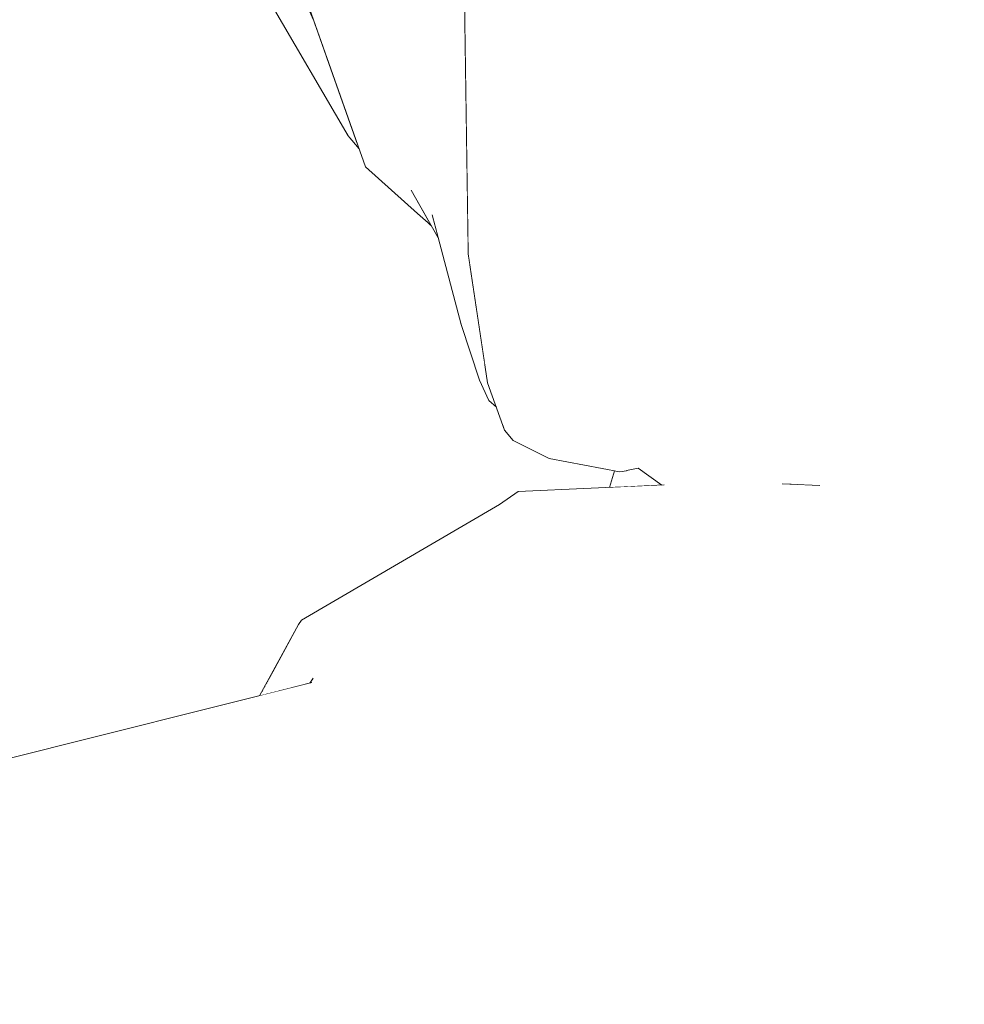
# Model space of a CAD drawing. Header units: millimetres. Extents: x 0 to 650, y -1 to 707.
# Tile 100 of 256: x 479.137 to 480.124, y 351.121 to 352.15. Entities that reach past the tile are written whole.
import ezdxf
from ezdxf.xclip import XClip

# ---------------------------------------------------------------- set-up
doc = ezdxf.new("R2010")
doc.units = ezdxf.units.MM
doc.header["$MEASUREMENT"] = 0
doc.header["$XCLIPFRAME"] = 0
doc.linetypes.add('Wipeout_Contour', pattern=[1000, 0, -1000])
doc.layers.add('Interior - Mobiliário .ARQ', color=7, linetype='Continuous')

# ---------------------------------------------------------------- blocks, each defined once
blk = doc.blocks.new('Desenho_2_2', base_point=(960.5741, 336.178))
at = {"color": 254, "linetype": 'Wipeout_Contour', "lineweight": 0, "ltscale": 1785.477567}
blk.add_wipeout([(479.7419, 352.4162), (479.6976, 352.3964), (479.7428, 352.1502)], dxfattribs=at).dxf.layer = 'Interior - Mobiliário .ARQ'
at = {"color": 254, "linetype": 'Wipeout_Contour', "lineweight": 0, "ltscale": 1786.466723}
blk.add_wipeout([(479.7984, 352.1315), (479.8385, 352.3901), (479.7987, 352.3983)], dxfattribs=at).dxf.layer = 'Interior - Mobiliário .ARQ'
at = {"color": 254, "linetype": 'Wipeout_Contour', "lineweight": 0, "ltscale": 1785.702824}
blk.add_wipeout([(479.9533, 352.3467), (479.9243, 352.099), (479.9344, 352.0977)], dxfattribs=at).dxf.layer = 'Interior - Mobiliário .ARQ'
at = {"color": 254, "linetype": 'Wipeout_Contour', "lineweight": 0, "ltscale": 2380.186221}
blk.add_wipeout([(479.4329, 352.1595), (479.4584, 352.1089), (479.4439, 352.1498), (479.4353, 352.1685)], dxfattribs=at).dxf.layer = 'Interior - Mobiliário .ARQ'
at = {"color": 254, "linetype": 'Wipeout_Contour', "lineweight": 0, "ltscale": 1784.704879}
blk.add_wipeout([(479.598, 351.8315), (479.5829, 351.925), (479.5678, 351.9462)], dxfattribs=at).dxf.layer = 'Interior - Mobiliário .ARQ'
at = {"color": 254, "linetype": 'Wipeout_Contour', "lineweight": 0, "ltscale": 1784.718597}
blk.add_wipeout([(479.7543, 351.7244), (479.7724, 351.7319), (479.7507, 351.8526)], dxfattribs=at).dxf.layer = 'Interior - Mobiliário .ARQ'
at = {"color": 254, "linetype": 'Wipeout_Contour', "lineweight": 0, "ltscale": 1784.158123}
blk.add_wipeout([(479.6433, 351.7211), (479.6523, 351.7105), (479.6329, 351.7637)], dxfattribs=at).dxf.layer = 'Interior - Mobiliário .ARQ'
at = {"color": 254, "linetype": 'Wipeout_Contour', "lineweight": 0, "ltscale": 2380.627531}
blk.add_wipeout([(480.1235, 351.7579), (480.1231, 351.6463), (480.1402, 351.6478), (480.177, 351.6538)], dxfattribs=at).dxf.layer = 'Interior - Mobiliário .ARQ'
at = {"color": 254, "linetype": 'Wipeout_Contour', "lineweight": 0, "ltscale": 1785.001875}
blk.add_wipeout([(479.9498, 351.6751), (479.952, 351.6643), (479.9629, 351.6638)], dxfattribs=at).dxf.layer = 'Interior - Mobiliário .ARQ'
at = {"color": 254, "linetype": 'Wipeout_Contour', "lineweight": 0, "ltscale": 1783.779207}
blk.add_wipeout([(479.1508, 350.7672), (480.2264, 351.4006), (479.4422, 351.4574)], dxfattribs=at).dxf.layer = 'Interior - Mobiliário .ARQ'
at = {"color": 254, "linetype": 'Wipeout_Contour', "lineweight": 0, "ltscale": 1786.591894}
blk.add_wipeout([(479.9576, 352.0994), (479.9741, 352.3582), (479.9533, 352.3467)], dxfattribs=at).dxf.layer = 'Interior - Mobiliário .ARQ'
at = {"color": 254, "linetype": 'Wipeout_Contour', "lineweight": 0, "ltscale": 1784.870632}
blk.add_wipeout([(479.3982, 352.1689), (479.4801, 352.0287), (479.4329, 352.1595)], dxfattribs=at).dxf.layer = 'Interior - Mobiliário .ARQ'
at = {"color": 254, "linetype": 'Wipeout_Contour', "lineweight": 0, "ltscale": 1784.197054}
blk.add_wipeout([(479.5829, 351.925), (479.6051, 351.9142), (479.6014, 352.1716)], dxfattribs=at).dxf.layer = 'Interior - Mobiliário .ARQ'
at = {"color": 254, "linetype": 'Wipeout_Contour', "lineweight": 0, "ltscale": 1785.758922}
blk.add_wipeout([(479.7984, 352.1315), (479.7428, 352.1502), (479.7507, 351.8526)], dxfattribs=at).dxf.layer = 'Interior - Mobiliário .ARQ'
at = {"color": 254, "linetype": 'Wipeout_Contour', "lineweight": 0, "ltscale": 1784.518925}
blk.add_wipeout([(479.598, 351.8315), (479.6225, 351.7922), (479.6067, 351.8964)], dxfattribs=at).dxf.layer = 'Interior - Mobiliário .ARQ'
at = {"color": 254, "linetype": 'Wipeout_Contour', "lineweight": 0, "ltscale": 1784.842878}
blk.add_wipeout([(479.9498, 351.6751), (479.9633, 351.6728), (479.9386, 351.8211)], dxfattribs=at).dxf.layer = 'Interior - Mobiliário .ARQ'
at = {"color": 254, "linetype": 'Wipeout_Contour', "lineweight": 0, "ltscale": 2380.648041}
blk.add_wipeout([(480.0374, 351.7712), (480.0609, 351.6426), (480.0759, 351.6436), (480.1235, 351.7579)], dxfattribs=at).dxf.layer = 'Interior - Mobiliário .ARQ'
at = {"color": 254, "linetype": 'Wipeout_Contour', "lineweight": 0, "ltscale": 1784.493729}
blk.add_wipeout([(479.4433, 351.4622), (480.2264, 351.406), (480.2244, 351.4655)], dxfattribs=at).dxf.layer = 'Interior - Mobiliário .ARQ'
at = {"color": 254, "linetype": 'Wipeout_Contour', "lineweight": 0, "ltscale": 1782.966829}
blk.add_wipeout([(480.2264, 351.4006), (479.1508, 350.7672), (480.2187, 350.8284)], dxfattribs=at).dxf.layer = 'Interior - Mobiliário .ARQ'
at = {"color": 254, "linetype": 'Wipeout_Contour', "lineweight": 0, "ltscale": 1785.115442}
blk.add_wipeout([(479.5628, 352.1839), (479.5829, 351.925), (479.6013, 352.1737)], dxfattribs=at).dxf.layer = 'Interior - Mobiliário .ARQ'
at = {"color": 254, "linetype": 'Wipeout_Contour', "lineweight": 0, "ltscale": 2378.987761}
blk.add_wipeout([(479.4329, 352.1595), (479.4801, 352.0287), (479.4894, 352.021), (479.4584, 352.1089)], dxfattribs=at).dxf.layer = 'Interior - Mobiliário .ARQ'
at = {"color": 254, "linetype": 'Wipeout_Contour', "lineweight": 0, "ltscale": 1784.544918}
blk.add_wipeout([(479.7507, 351.8526), (479.7886, 351.849), (479.7984, 352.1315)], dxfattribs=at).dxf.layer = 'Interior - Mobiliário .ARQ'
at = {"color": 254, "linetype": 'Wipeout_Contour', "lineweight": 0, "ltscale": 1786.304129}
blk.add_wipeout([(480.1067, 352.0772), (480.0183, 352.0861), (480.0374, 351.7712)], dxfattribs=at).dxf.layer = 'Interior - Mobiliário .ARQ'
at = {"color": 254, "linetype": 'Wipeout_Contour', "lineweight": 0, "ltscale": 1785.396871}
blk.add_wipeout([(479.9386, 351.8211), (479.9248, 351.8197), (479.9498, 351.6751)], dxfattribs=at).dxf.layer = 'Interior - Mobiliário .ARQ'
at = {"color": 254, "linetype": 'Wipeout_Contour', "lineweight": 0, "ltscale": 1784.724082}
blk.add_wipeout([(480.1235, 351.7579), (480.0759, 351.6436), (480.1231, 351.6463)], dxfattribs=at).dxf.layer = 'Interior - Mobiliário .ARQ'
at = {"color": 254, "linetype": 'Wipeout_Contour', "lineweight": 0, "ltscale": 1780.790844}
blk.add_wipeout([(479.1508, 350.7672), (478.5206, 351.2267), (478.6143, 350.7514)], dxfattribs=at).dxf.layer = 'Interior - Mobiliário .ARQ'
at = {"color": 254, "linetype": 'Wipeout_Contour', "lineweight": 0, "ltscale": 1786.199277}
blk.add_wipeout([(479.9344, 352.0977), (479.9243, 352.099), (479.9248, 351.8197)], dxfattribs=at).dxf.layer = 'Interior - Mobiliário .ARQ'
at = {"color": 254, "linetype": 'Wipeout_Contour', "lineweight": 0, "ltscale": 1785.170161}
blk.add_wipeout([(480.0374, 351.7712), (480.1235, 351.7579), (480.1067, 352.0772)], dxfattribs=at).dxf.layer = 'Interior - Mobiliário .ARQ'
at = {"color": 254, "linetype": 'Wipeout_Contour', "lineweight": 0, "ltscale": 2379.267241}
blk.add_wipeout([(479.5829, 351.925), (479.598, 351.8315), (479.6067, 351.8964), (479.6051, 351.9142)], dxfattribs=at).dxf.layer = 'Interior - Mobiliário .ARQ'
at = {"color": 254, "linetype": 'Wipeout_Contour', "lineweight": 0, "ltscale": 1784.570398}
blk.add_wipeout([(479.7724, 351.7319), (479.8061, 351.715), (479.7886, 351.849)], dxfattribs=at).dxf.layer = 'Interior - Mobiliário .ARQ'
at = {"layer": 'Interior - Mobiliário .ARQ', "color": 7, "linetype": 'Continuous', "lineweight": 0}
blk.add_line((479.6014, 352.1716), (479.6053, 351.9055), dxfattribs=at)
at = {"color": 254, "linetype": 'Wipeout_Contour', "lineweight": 0, "ltscale": 1784.877129}
blk.add_wipeout([(479.5829, 351.925), (479.5628, 352.1839), (479.5085, 352.2)], dxfattribs=at).dxf.layer = 'Interior - Mobiliário .ARQ'
at = {"color": 254, "linetype": 'Wipeout_Contour', "lineweight": 0, "ltscale": 1784.931415}
blk.add_wipeout([(479.9248, 351.8197), (479.9386, 351.8211), (479.9344, 352.0977)], dxfattribs=at).dxf.layer = 'Interior - Mobiliário .ARQ'
at = {"color": 254, "linetype": 'Wipeout_Contour', "lineweight": 0, "ltscale": 1786.466061}
blk.add_wipeout([(480.1067, 352.0772), (480.1235, 351.7579), (480.1718, 352.0771)], dxfattribs=at).dxf.layer = 'Interior - Mobiliário .ARQ'
at = {"color": 254, "linetype": 'Wipeout_Contour', "lineweight": 0, "ltscale": 1785.033169}
blk.add_wipeout([(479.7886, 351.849), (479.7507, 351.8526), (479.7724, 351.7319)], dxfattribs=at).dxf.layer = 'Interior - Mobiliário .ARQ'
at = {"color": 254, "linetype": 'Wipeout_Contour', "lineweight": 0, "ltscale": 2379.338137}
blk.add_wipeout([(479.8652, 351.6652), (479.8061, 351.715), (479.8211, 351.6618), (479.8311, 351.6622)], dxfattribs=at).dxf.layer = 'Interior - Mobiliário .ARQ'
at = {"color": 254, "linetype": 'Wipeout_Contour', "lineweight": 0, "ltscale": 1786.831227}
blk.add_wipeout([(480.1514, 352.3404), (480.0837, 352.3542), (480.1067, 352.0772)], dxfattribs=at).dxf.layer = 'Interior - Mobiliário .ARQ'
at = {"color": 254, "linetype": 'Wipeout_Contour', "lineweight": 0, "ltscale": 1785.35599}
blk.add_wipeout([(479.9344, 352.0977), (479.9576, 352.0994), (479.9533, 352.3467)], dxfattribs=at).dxf.layer = 'Interior - Mobiliário .ARQ'
at = {"color": 254, "linetype": 'Wipeout_Contour', "lineweight": 0, "ltscale": 1784.174565}
blk.add_wipeout([(479.5085, 352.2), (479.5678, 351.9462), (479.5829, 351.925)], dxfattribs=at).dxf.layer = 'Interior - Mobiliário .ARQ'
at = {"color": 254, "linetype": 'Wipeout_Contour', "lineweight": 0, "ltscale": 1784.396253}
blk.add_wipeout([(479.6709, 351.88), (479.7507, 351.8526), (479.7428, 352.1502)], dxfattribs=at).dxf.layer = 'Interior - Mobiliário .ARQ'
at = {"color": 254, "linetype": 'Wipeout_Contour', "lineweight": 0, "ltscale": 1786.027371}
blk.add_wipeout([(479.9243, 352.099), (479.866, 352.1055), (479.8585, 351.8158)], dxfattribs=at).dxf.layer = 'Interior - Mobiliário .ARQ'
at = {"color": 254, "linetype": 'Wipeout_Contour', "lineweight": 0, "ltscale": 1785.896982}
blk.add_wipeout([(480.1514, 352.3404), (480.1067, 352.0772), (480.1718, 352.0771)], dxfattribs=at).dxf.layer = 'Interior - Mobiliário .ARQ'
at = {"color": 254, "linetype": 'Wipeout_Contour', "lineweight": 0, "ltscale": 1784.324029}
blk.add_wipeout([(479.5457, 351.9721), (479.5678, 351.9462), (479.5085, 352.2)], dxfattribs=at).dxf.layer = 'Interior - Mobiliário .ARQ'
at = {"color": 254, "linetype": 'Wipeout_Contour', "lineweight": 0, "ltscale": 1785.761055}
blk.add_wipeout([(479.7428, 352.1502), (479.6716, 352.1491), (479.6709, 351.88)], dxfattribs=at).dxf.layer = 'Interior - Mobiliário .ARQ'
at = {"color": 254, "linetype": 'Wipeout_Contour', "lineweight": 0, "ltscale": 1784.625722}
blk.add_wipeout([(479.8585, 351.8158), (479.9248, 351.8197), (479.9243, 352.099)], dxfattribs=at).dxf.layer = 'Interior - Mobiliário .ARQ'
at = {"color": 254, "linetype": 'Wipeout_Contour', "lineweight": 0, "ltscale": 1785.124142}
blk.add_wipeout([(479.9386, 351.8211), (479.9726, 351.8053), (479.9576, 352.0994)], dxfattribs=at).dxf.layer = 'Interior - Mobiliário .ARQ'
at = {"color": 254, "linetype": 'Wipeout_Contour', "lineweight": 0, "ltscale": 1785.157619}
blk.add_wipeout([(479.5085, 352.2), (479.488, 352.2015), (479.5457, 351.9721)], dxfattribs=at).dxf.layer = 'Interior - Mobiliário .ARQ'
at = {"color": 254, "linetype": 'Wipeout_Contour', "lineweight": 0, "ltscale": 1786.129163}
blk.add_wipeout([(479.9344, 352.0977), (479.9386, 351.8211), (479.9576, 352.0994)], dxfattribs=at).dxf.layer = 'Interior - Mobiliário .ARQ'
at = {"color": 254, "linetype": 'Wipeout_Contour', "lineweight": 0, "ltscale": 1784.666899}
blk.add_wipeout([(479.6709, 351.88), (479.6792, 351.737), (479.7543, 351.7244)], dxfattribs=at).dxf.layer = 'Interior - Mobiliário .ARQ'
at = {"color": 254, "linetype": 'Wipeout_Contour', "lineweight": 0, "ltscale": 2379.734764}
blk.add_wipeout([(479.9726, 351.8053), (479.9633, 351.6728), (479.9791, 351.6597), (479.9917, 351.6554)], dxfattribs=at).dxf.layer = 'Interior - Mobiliário .ARQ'
at = {"color": 254, "linetype": 'Wipeout_Contour', "lineweight": 0, "ltscale": 1784.415288}
blk.add_wipeout([(479.4981, 351.9964), (479.5657, 351.937), (479.5457, 351.9721)], dxfattribs=at).dxf.layer = 'Interior - Mobiliário .ARQ'
at = {"color": 254, "linetype": 'Wipeout_Contour', "lineweight": 0, "ltscale": 1784.541305}
blk.add_wipeout([(479.7543, 351.7244), (479.7507, 351.8526), (479.6709, 351.88)], dxfattribs=at).dxf.layer = 'Interior - Mobiliário .ARQ'
at = {"color": 254, "linetype": 'Wipeout_Contour', "lineweight": 0, "ltscale": 1785.238655}
blk.add_wipeout([(479.9726, 351.8053), (479.9386, 351.8211), (479.9633, 351.6728)], dxfattribs=at).dxf.layer = 'Interior - Mobiliário .ARQ'
at = {"color": 254, "linetype": 'Wipeout_Contour', "lineweight": 0, "ltscale": 2379.92024}
blk.add_wipeout([(480.0374, 351.7712), (479.9949, 351.6549), (480.0068, 351.6534), (480.0609, 351.6426)], dxfattribs=at).dxf.layer = 'Interior - Mobiliário .ARQ'
at = {"color": 254, "linetype": 'Wipeout_Contour', "lineweight": 0, "ltscale": 1784.926731}
blk.add_wipeout([(479.5457, 351.9721), (479.488, 352.2015), (479.4334, 352.1795)], dxfattribs=at).dxf.layer = 'Interior - Mobiliário .ARQ'
at = {"color": 254, "linetype": 'Wipeout_Contour', "lineweight": 0, "ltscale": 1784.177438}
blk.add_wipeout([(479.6132, 351.9011), (479.6709, 351.88), (479.6716, 352.1491)], dxfattribs=at).dxf.layer = 'Interior - Mobiliário .ARQ'
at = {"color": 254, "linetype": 'Wipeout_Contour', "lineweight": 0, "ltscale": 1785.578382}
blk.add_wipeout([(480.0374, 351.7712), (479.9726, 351.8053), (479.9917, 351.6554)], dxfattribs=at).dxf.layer = 'Interior - Mobiliário .ARQ'
at = {"color": 254, "linetype": 'Wipeout_Contour', "lineweight": 0, "ltscale": 1784.820547}
blk.add_wipeout([(479.7724, 351.7319), (479.7543, 351.7244), (479.7637, 351.6776)], dxfattribs=at).dxf.layer = 'Interior - Mobiliário .ARQ'
at = {"color": 254, "linetype": 'Wipeout_Contour', "lineweight": 0, "ltscale": 2974.562042}
blk.add_wipeout([(479.8848, 351.6768), (479.8942, 351.6615), (479.9271, 351.6642), (479.9445, 351.6647), (479.9498, 351.6751)], dxfattribs=at).dxf.layer = 'Interior - Mobiliário .ARQ'
at = {"color": 254, "linetype": 'Wipeout_Contour', "lineweight": 0, "ltscale": 1784.275001}
blk.add_wipeout([(479.5457, 351.9721), (479.4334, 352.1795), (479.4981, 351.9964)], dxfattribs=at).dxf.layer = 'Interior - Mobiliário .ARQ'
at = {"color": 254, "linetype": 'Wipeout_Contour', "lineweight": 0, "ltscale": 1785.56349}
blk.add_wipeout([(479.6716, 352.1491), (479.6105, 352.1679), (479.6132, 351.9011)], dxfattribs=at).dxf.layer = 'Interior - Mobiliário .ARQ'
at = {"color": 254, "linetype": 'Wipeout_Contour', "lineweight": 0, "ltscale": 1785.129475}
blk.add_wipeout([(479.9726, 351.8053), (480.0374, 351.7712), (480.0183, 352.0861)], dxfattribs=at).dxf.layer = 'Interior - Mobiliário .ARQ'
at = {"color": 254, "linetype": 'Wipeout_Contour', "lineweight": 0, "ltscale": 1784.073143}
blk.add_wipeout([(479.6329, 351.7637), (479.6792, 351.737), (479.6709, 351.88)], dxfattribs=at).dxf.layer = 'Interior - Mobiliário .ARQ'
at = {"color": 254, "linetype": 'Wipeout_Contour', "lineweight": 0, "ltscale": 1784.40004}
blk.add_wipeout([(479.7637, 351.6776), (479.7829, 351.6815), (479.7724, 351.7319)], dxfattribs=at).dxf.layer = 'Interior - Mobiliário .ARQ'
at = {"color": 254, "linetype": 'Wipeout_Contour', "lineweight": 0, "ltscale": 2378.901123}
blk.add_wipeout([(479.8061, 351.715), (479.8652, 351.6652), (479.8942, 351.6615), (479.8848, 351.6768)], dxfattribs=at).dxf.layer = 'Interior - Mobiliário .ARQ'
at = {"layer": 'Interior - Mobiliário .ARQ', "color": 7, "linetype": 'Continuous', "lineweight": 0}
for p, q in [((479.4334, 352.1795), (479.4981, 351.9964)), ((479.3982, 352.1689), (479.4801, 352.0287)), ((479.4353, 352.1685), (479.4439, 352.1498)), ((479.4914, 352.0153), (479.4801, 352.0287))]:
    blk.add_line(p, q, dxfattribs=at)
at = {"color": 254, "linetype": 'Wipeout_Contour', "lineweight": 0, "ltscale": 1785.045548}
blk.add_wipeout([(479.6105, 352.1679), (479.6716, 352.1491), (479.638, 352.3998)], dxfattribs=at).dxf.layer = 'Interior - Mobiliário .ARQ'
at = {"color": 254, "linetype": 'Wipeout_Contour', "lineweight": 0, "ltscale": 1786.129146}
blk.add_wipeout([(480.0183, 352.0861), (479.9576, 352.0994), (479.9726, 351.8053)], dxfattribs=at).dxf.layer = 'Interior - Mobiliário .ARQ'
at = {"color": 254, "linetype": 'Wipeout_Contour', "lineweight": 0, "ltscale": 1784.315274}
blk.add_wipeout([(479.5457, 351.9721), (479.5741, 351.9222), (479.5678, 351.9462)], dxfattribs=at).dxf.layer = 'Interior - Mobiliário .ARQ'
at = {"color": 254, "linetype": 'Wipeout_Contour', "lineweight": 0, "ltscale": 1784.894171}
blk.add_wipeout([(479.6709, 351.88), (479.6132, 351.9011), (479.6329, 351.7637)], dxfattribs=at).dxf.layer = 'Interior - Mobiliário .ARQ'
at = {"color": 254, "linetype": 'Wipeout_Contour', "lineweight": 0, "ltscale": 1784.603896}
blk.add_wipeout([(479.8061, 351.715), (479.8848, 351.6768), (479.8585, 351.8158)], dxfattribs=at).dxf.layer = 'Interior - Mobiliário .ARQ'
at = {"color": 254, "linetype": 'Wipeout_Contour', "lineweight": 0, "ltscale": 1784.182344}
blk.add_wipeout([(479.6523, 351.7105), (479.6899, 351.6917), (479.6792, 351.737)], dxfattribs=at).dxf.layer = 'Interior - Mobiliário .ARQ'
at = {"layer": 'Interior - Mobiliário .ARQ', "color": 7, "linetype": 'Continuous', "lineweight": 0}
for p, q in [((479.5524, 351.9476), (479.4981, 351.9964)), ((479.5741, 351.9222), (479.5457, 351.9721)), ((479.5524, 351.9476), (479.5665, 351.9356)), ((479.5667, 351.9352), (479.562, 351.9393)), ((479.5651, 351.9362), (479.5667, 351.9352))]:
    blk.add_line(p, q, dxfattribs=at)
at = {"color": 254, "linetype": 'Wipeout_Contour', "lineweight": 0, "ltscale": 1785.204114}
blk.add_wipeout([(479.638, 352.3998), (479.6716, 352.1491), (479.7428, 352.1502)], dxfattribs=at).dxf.layer = 'Interior - Mobiliário .ARQ'
at = {"color": 254, "linetype": 'Wipeout_Contour', "lineweight": 0, "ltscale": 1786.13716}
blk.add_wipeout([(480.0183, 352.0861), (480.0149, 352.3573), (479.9741, 352.3582)], dxfattribs=at).dxf.layer = 'Interior - Mobiliário .ARQ'
at = {"color": 254, "linetype": 'Wipeout_Contour', "lineweight": 0, "ltscale": 1785.246934}
blk.add_wipeout([(479.8585, 351.8158), (479.7886, 351.849), (479.8061, 351.715)], dxfattribs=at).dxf.layer = 'Interior - Mobiliário .ARQ'
at = {"color": 254, "linetype": 'Wipeout_Contour', "lineweight": 0, "ltscale": 1784.082458}
blk.add_wipeout([(479.6225, 351.7922), (479.598, 351.8315), (479.617, 351.7735)], dxfattribs=at).dxf.layer = 'Interior - Mobiliário .ARQ'
at = {"color": 254, "linetype": 'Wipeout_Contour', "lineweight": 0, "ltscale": 1784.638495}
blk.add_wipeout([(479.8848, 351.6768), (479.9498, 351.6751), (479.9248, 351.8197)], dxfattribs=at).dxf.layer = 'Interior - Mobiliário .ARQ'
at = {"color": 254, "linetype": 'Wipeout_Contour', "lineweight": 0, "ltscale": 1784.464297}
blk.add_wipeout([(479.6792, 351.737), (479.6329, 351.7637), (479.6523, 351.7105)], dxfattribs=at).dxf.layer = 'Interior - Mobiliário .ARQ'
at = {"layer": 'Interior - Mobiliário .ARQ', "color": 7, "linetype": 'Continuous', "lineweight": 0}
for p, q in [((479.598, 351.8315), (479.5678, 351.9462)), ((479.6257, 351.7707), (479.6053, 351.9055)), ((479.617, 351.7735), (479.598, 351.8315)), ((479.627, 351.7522), (479.617, 351.7735)), ((479.6433, 351.7211), (479.6257, 351.7707)), ((479.6348, 351.7451), (479.627, 351.7522)), ((479.6433, 351.7211), (479.6523, 351.7105))]:
    blk.add_line(p, q, dxfattribs=at)
at = {"color": 254, "linetype": 'Wipeout_Contour', "lineweight": 0, "ltscale": 1785.752699}
blk.add_wipeout([(479.7428, 352.1502), (479.6976, 352.3964), (479.638, 352.3998)], dxfattribs=at).dxf.layer = 'Interior - Mobiliário .ARQ'
at = {"color": 254, "linetype": 'Wipeout_Contour', "lineweight": 0, "ltscale": 1785.902577}
blk.add_wipeout([(479.9741, 352.3582), (479.9576, 352.0994), (480.0183, 352.0861)], dxfattribs=at).dxf.layer = 'Interior - Mobiliário .ARQ'
at = {"color": 254, "linetype": 'Wipeout_Contour', "lineweight": 0, "ltscale": 1785.192868}
blk.add_wipeout([(479.7984, 352.1315), (479.7886, 351.849), (479.8585, 351.8158)], dxfattribs=at).dxf.layer = 'Interior - Mobiliário .ARQ'
at = {"color": 254, "linetype": 'Wipeout_Contour', "lineweight": 0, "ltscale": 1784.621241}
blk.add_wipeout([(479.6792, 351.737), (479.6899, 351.6917), (479.7637, 351.6776)], dxfattribs=at).dxf.layer = 'Interior - Mobiliário .ARQ'
at = {"color": 254, "linetype": 'Wipeout_Contour', "lineweight": 0, "ltscale": 1784.923074}
blk.add_wipeout([(479.8061, 351.715), (479.7724, 351.7319), (479.7829, 351.6815)], dxfattribs=at).dxf.layer = 'Interior - Mobiliário .ARQ'
at = {"color": 254, "linetype": 'Wipeout_Contour', "lineweight": 0, "ltscale": 1786.34421}
blk.add_wipeout([(479.7987, 352.3983), (479.7419, 352.4162), (479.7428, 352.1502)], dxfattribs=at).dxf.layer = 'Interior - Mobiliário .ARQ'
at = {"color": 254, "linetype": 'Wipeout_Contour', "lineweight": 0, "ltscale": 1786.219979}
blk.add_wipeout([(480.0149, 352.3573), (480.0183, 352.0861), (480.1067, 352.0772)], dxfattribs=at).dxf.layer = 'Interior - Mobiliário .ARQ'
at = {"color": 254, "linetype": 'Wipeout_Contour', "lineweight": 0, "ltscale": 1785.282232}
blk.add_wipeout([(479.8585, 351.8158), (479.866, 352.1055), (479.7984, 352.1315)], dxfattribs=at).dxf.layer = 'Interior - Mobiliário .ARQ'
at = {"color": 254, "linetype": 'Wipeout_Contour', "lineweight": 0, "ltscale": 1784.4034}
blk.add_wipeout([(479.7637, 351.6776), (479.7543, 351.7244), (479.6792, 351.737)], dxfattribs=at).dxf.layer = 'Interior - Mobiliário .ARQ'
at = {"color": 254, "linetype": 'Wipeout_Contour', "lineweight": 0, "ltscale": 2379.000231}
blk.add_wipeout([(479.8061, 351.715), (479.7829, 351.6815), (479.8075, 351.6639), (479.8211, 351.6618)], dxfattribs=at).dxf.layer = 'Interior - Mobiliário .ARQ'
at = {"layer": 'Interior - Mobiliário .ARQ', "color": 7, "linetype": 'Continuous', "lineweight": 0}
blk.add_line((479.6523, 351.7105), (479.6899, 351.6917), dxfattribs=at)
at = {"color": 254, "linetype": 'Wipeout_Contour', "lineweight": 0, "ltscale": 1784.92146}
blk.add_wipeout([(479.7987, 352.3983), (479.7428, 352.1502), (479.7984, 352.1315)], dxfattribs=at).dxf.layer = 'Interior - Mobiliário .ARQ'
at = {"color": 254, "linetype": 'Wipeout_Contour', "lineweight": 0, "ltscale": 1786.423508}
blk.add_wipeout([(480.1067, 352.0772), (480.0837, 352.3542), (480.0149, 352.3573)], dxfattribs=at).dxf.layer = 'Interior - Mobiliário .ARQ'
at = {"color": 254, "linetype": 'Wipeout_Contour', "lineweight": 0, "ltscale": 1785.392833}
blk.add_wipeout([(479.9248, 351.8197), (479.8585, 351.8158), (479.8848, 351.6768)], dxfattribs=at).dxf.layer = 'Interior - Mobiliário .ARQ'
at = {"color": 254, "linetype": 'Wipeout_Contour', "lineweight": 0, "ltscale": 2379.543687}
blk.add_wipeout([(479.7528, 351.6614), (479.7635, 351.6619), (479.7729, 351.6795), (479.7582, 351.6787)], dxfattribs=at).dxf.layer = 'Interior - Mobiliário .ARQ'
at = {"color": 254, "linetype": 'Wipeout_Contour', "lineweight": 0, "ltscale": 1785.3763}
blk.add_wipeout([(479.7984, 352.1315), (479.866, 352.1055), (479.9063, 352.3668)], dxfattribs=at).dxf.layer = 'Interior - Mobiliário .ARQ'
at = {"color": 254, "linetype": 'Wipeout_Contour', "lineweight": 0, "ltscale": 2379.735668}
blk.add_wipeout([(479.7635, 351.6619), (479.8075, 351.6639), (479.7829, 351.6815), (479.7729, 351.6795)], dxfattribs=at).dxf.layer = 'Interior - Mobiliário .ARQ'
at = {"layer": 'Interior - Mobiliário .ARQ', "color": 7, "linetype": 'Continuous', "lineweight": 0}
for p, q in [((479.6899, 351.6917), (479.7637, 351.6776)), ((479.7637, 351.6776), (479.7829, 351.6815))]:
    blk.add_line(p, q, dxfattribs=at)
at = {"color": 254, "linetype": 'Wipeout_Contour', "lineweight": 0, "ltscale": 1786.206955}
blk.add_wipeout([(479.7984, 352.1315), (479.9063, 352.3668), (479.8385, 352.3901)], dxfattribs=at).dxf.layer = 'Interior - Mobiliário .ARQ'
at = {"color": 254, "linetype": 'Wipeout_Contour', "lineweight": 0, "ltscale": 1784.368217}
blk.add_wipeout([(479.8542, 351.662), (479.6382, 351.6434), (479.4312, 351.5227)], dxfattribs=at).dxf.layer = 'Interior - Mobiliário .ARQ'
at = {"color": 254, "linetype": 'Wipeout_Contour', "lineweight": 0, "ltscale": 1786.247826}
blk.add_wipeout([(479.866, 352.1055), (479.9533, 352.3467), (479.9063, 352.3668)], dxfattribs=at).dxf.layer = 'Interior - Mobiliário .ARQ'
at = {"color": 254, "linetype": 'Wipeout_Contour', "lineweight": 0, "ltscale": 4166.21352}
blk.add_wipeout([(479.8542, 351.662), (480.2244, 351.4709), (480.2372, 351.6404), (480.1251, 351.6467), (480.0759, 351.6436), (480.0609, 351.6426), (480.0068, 351.6534)], dxfattribs=at).dxf.layer = 'Interior - Mobiliário .ARQ'
at = {"color": 254, "linetype": 'Wipeout_Contour', "lineweight": 0, "ltscale": 1785.407385}
blk.add_wipeout([(479.9533, 352.3467), (479.866, 352.1055), (479.9243, 352.099)], dxfattribs=at).dxf.layer = 'Interior - Mobiliário .ARQ'
at = {"color": 254, "linetype": 'Wipeout_Contour', "lineweight": 0, "ltscale": 1784.351241}
blk.add_wipeout([(479.4312, 351.5227), (480.2244, 351.4709), (479.8542, 351.662)], dxfattribs=at).dxf.layer = 'Interior - Mobiliário .ARQ'
at = {"color": 254, "linetype": 'Wipeout_Contour', "lineweight": 0, "ltscale": 2974.374992}
blk.add_wipeout([(479.6382, 351.6434), (479.8311, 351.6622), (479.8211, 351.6618), (479.8101, 351.664), (479.6577, 351.6571)], dxfattribs=at).dxf.layer = 'Interior - Mobiliário .ARQ'
at = {"color": 254, "linetype": 'Wipeout_Contour', "lineweight": 0, "ltscale": 1784.183115}
blk.add_wipeout([(479.428, 351.518), (479.4433, 351.4622), (480.2244, 351.4655)], dxfattribs=at).dxf.layer = 'Interior - Mobiliário .ARQ'
at = {"color": 254, "linetype": 'Wipeout_Contour', "lineweight": 0, "ltscale": 2379.299808}
blk.add_wipeout([(479.6382, 351.6434), (479.8542, 351.662), (479.8749, 351.6657), (479.8311, 351.6622)], dxfattribs=at).dxf.layer = 'Interior - Mobiliário .ARQ'
at = {"color": 254, "linetype": 'Wipeout_Contour', "lineweight": 0, "ltscale": 1782.955656}
blk.add_wipeout([(479.3884, 351.4439), (479.44, 351.4569), (479.428, 351.518)], dxfattribs=at).dxf.layer = 'Interior - Mobiliário .ARQ'
at = {"layer": 'Interior - Mobiliário .ARQ', "color": 7, "linetype": 'Continuous', "lineweight": 0}
for p, q in [((479.7829, 351.6815), (479.8075, 351.6639)), ((479.7582, 351.6787), (479.7528, 351.6614)), ((479.6577, 351.6571), (479.8101, 351.664)), ((479.6577, 351.6571), (479.6382, 351.6434))]:
    blk.add_line(p, q, dxfattribs=at)
at = {"color": 254, "linetype": 'Wipeout_Contour', "lineweight": 0, "ltscale": 4164.983086}
blk.add_wipeout([(479.8542, 351.662), (480.0068, 351.6534), (479.9949, 351.6549), (479.9791, 351.6597), (479.9271, 351.6642), (479.8942, 351.6615), (479.8749, 351.6657)], dxfattribs=at).dxf.layer = 'Interior - Mobiliário .ARQ'
at = {"color": 254, "linetype": 'Wipeout_Contour', "lineweight": 0, "ltscale": 1784.05202}
blk.add_wipeout([(480.2244, 351.4709), (479.428, 351.518), (480.2244, 351.4655)], dxfattribs=at).dxf.layer = 'Interior - Mobiliário .ARQ'
at = {"layer": 'Interior - Mobiliário .ARQ', "color": 7, "linetype": 'Continuous', "lineweight": 0}
for p, q in [((479.9727, 351.6633), (479.9333, 351.6652)), ((479.4312, 351.5227), (479.6382, 351.6434)), ((479.4312, 351.5227), (479.428, 351.518))]:
    blk.add_line(p, q, dxfattribs=at)
at = {"color": 254, "linetype": 'Wipeout_Contour', "lineweight": 0, "ltscale": 1783.949716}
blk.add_wipeout([(480.2264, 351.406), (479.4433, 351.4622), (480.2264, 351.4006)], dxfattribs=at).dxf.layer = 'Interior - Mobiliário .ARQ'
at = {"color": 254, "linetype": 'Wipeout_Contour', "lineweight": 0, "ltscale": 1784.646046}
blk.add_wipeout([(479.4422, 351.4574), (480.2264, 351.4006), (479.4433, 351.4622)], dxfattribs=at).dxf.layer = 'Interior - Mobiliário .ARQ'
at = {"color": 254, "linetype": 'Wipeout_Contour', "lineweight": 0, "ltscale": 1781.81826}
blk.add_wipeout([(479.4422, 351.4574), (478.5206, 351.2267), (479.1508, 350.7672)], dxfattribs=at).dxf.layer = 'Interior - Mobiliário .ARQ'
at = {"layer": 'Interior - Mobiliário .ARQ', "color": 7, "linetype": 'Continuous', "lineweight": 0}
for p, q in [((479.428, 351.518), (479.3875, 351.4437)), ((478.5206, 351.2267), (479.4422, 351.4574)), ((479.4433, 351.4622), (479.44, 351.4569))]:
    blk.add_line(p, q, dxfattribs=at)

msp = doc.modelspace()

# ---------------------------------------------------------------- block references
at = {"color": 7, "linetype": 'Continuous', "lineweight": 0}
ref = msp.add_blockref('Desenho_2_2', (960.5741, 336.178), dxfattribs=at)
XClip(ref).set_block_clipping_path([(351.923237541, 325.8360772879), (633.5139366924, 392.5007536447)])

doc.saveas('drawing.dxf')
